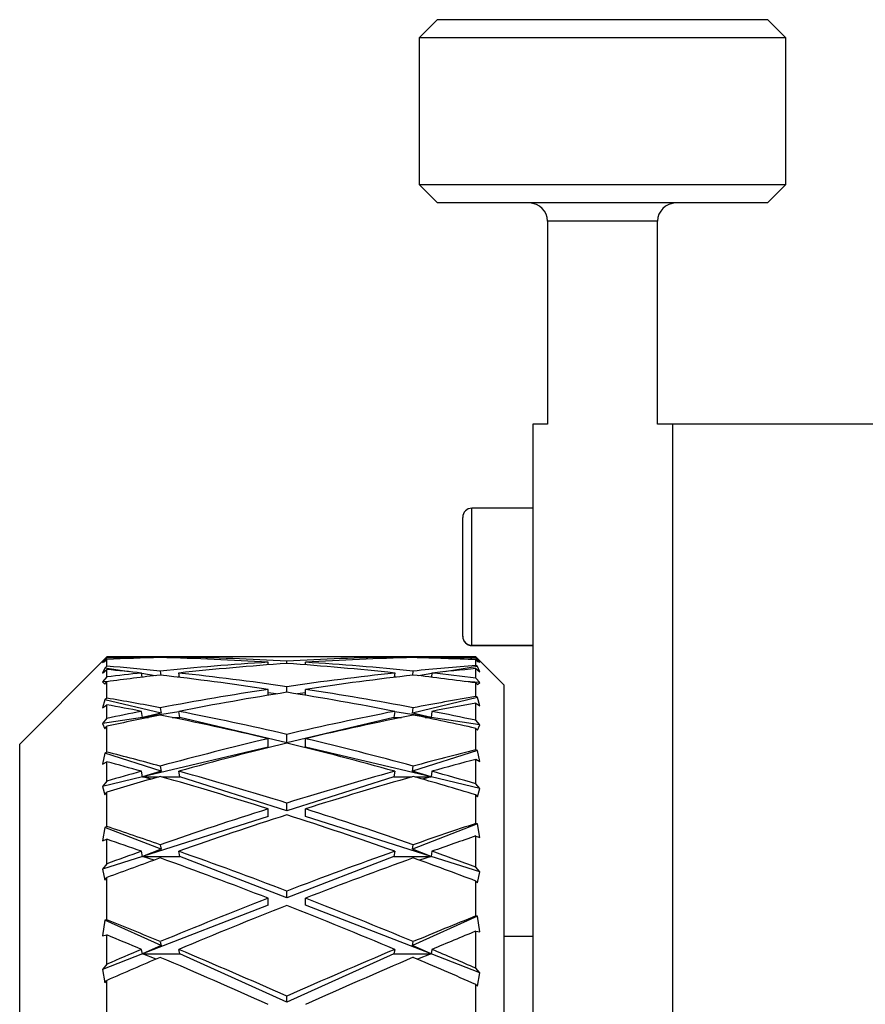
# Model space of a CAD drawing. Header units: inches. Extents: x 3 to 31.1, y 0.5 to 21.8.
# Tile 11 of 20: x 6.5 to 7.4, y 11.8 to 12.9. Entities that reach past the tile are written whole.
import ezdxf

# ---------------------------------------------------------------- set-up
doc = ezdxf.new("R2010")
doc.units = ezdxf.units.IN
doc.header["$MEASUREMENT"] = 0

msp = doc.modelspace()

# ---------------------------------------------------------------- linework, layer by layer
at = {"color": 7, "linetype": 'Continuous', "lineweight": 25}
for p, q in [((6.9513, 12.8769), (6.9316, 12.8572)), ((6.9513, 12.8769), (7.3056, 12.8769)), ((7.3253, 12.8572), (7.3056, 12.8769)), ((6.9316, 12.8572), (6.9316, 12.6997)), ((7.3253, 12.8572), (6.9316, 12.8572)), ((7.3253, 12.6997), (7.3253, 12.8572)), ((6.9316, 12.6997), (6.9513, 12.68)), ((6.9316, 12.6997), (7.2793, 12.6997)), ((7.2793, 12.6997), (7.3253, 12.6997)), ((7.3056, 12.68), (7.3253, 12.6997)), ((7.2642, 12.68), (6.9513, 12.68)), ((7.3056, 12.68), (7.2642, 12.68)), ((7.0694, 12.6603), (7.0694, 12.4426)), ((7.1737, 12.6603), (7.0694, 12.6603)), ((7.1875, 12.6603), (7.1737, 12.6603)), ((7.1875, 12.4426), (7.1875, 12.6603)), ((7.0694, 12.4426), (7.0535, 12.4426)), ((7.0535, 12.4426), (7.0535, 11.3746)), ((7.2035, 12.4426), (7.1875, 12.4426)), ((8.2035, 12.4426), (7.2035, 12.4426)), ((7.2035, 12.4426), (7.2035, 11.3746)), ((7.0535, 12.3521), (6.9881, 12.3521)), ((6.9881, 12.2265), (6.9881, 12.3521)), ((6.9783, 12.2334), (6.9783, 12.3423)), ((6.9783, 12.2147), (6.9783, 12.2334)), ((6.9881, 12.2049), (6.9881, 12.2265)), ((6.9783, 12.2145), (6.9783, 12.2147)), ((6.9881, 12.2049), (7.0535, 12.2049)), ((6.9881, 12.2047), (6.9881, 12.2049)), ((6.9881, 12.2047), (7.0535, 12.2047)), ((6.5921, 12.1885), (6.5025, 12.0989)), ((6.5915, 12.1879), (6.5962, 12.1926)), ((6.5962, 12.1913), (6.5915, 12.1864)), ((6.5921, 12.1885), (6.5915, 12.1879)), ((6.5915, 12.1864), (6.594, 12.1875)), ((6.594, 12.1875), (6.5962, 12.1898)), ((6.5962, 12.1913), (6.5962, 12.1926)), ((6.5962, 12.1825), (6.5962, 12.1898)), ((6.6851, 12.1926), (6.6219, 12.1926)), ((6.6336, 12.1912), (6.6334, 12.1922)), ((6.6535, 12.1924), (6.6536, 12.1917)), ((6.6736, 12.1912), (6.6734, 12.1922)), ((6.8535, 12.1926), (6.7251, 12.1926)), ((6.7693, 12.184), (6.7693, 12.1867)), ((6.7893, 12.1854), (6.7893, 12.1879)), ((6.8093, 12.184), (6.8093, 12.1867)), ((6.9568, 12.1926), (6.8935, 12.1926)), ((6.9052, 12.1922), (6.9051, 12.1912)), ((6.9251, 12.1917), (6.9252, 12.1924)), ((6.9452, 12.1922), (6.9451, 12.1912)), ((6.9925, 12.191), (6.9925, 12.1926)), ((6.9925, 12.1926), (6.9961, 12.189)), ((6.9966, 12.1867), (6.9925, 12.191)), ((6.9925, 12.1833), (6.9925, 12.1894)), ((6.9925, 12.1894), (6.994, 12.1877)), ((6.994, 12.182), (6.9925, 12.1833)), ((6.994, 12.1877), (6.9966, 12.1867)), ((7.0225, 12.1626), (6.9961, 12.189)), ((6.594, 12.1805), (6.5915, 12.1749)), ((6.5915, 12.1749), (6.5962, 12.179)), ((6.5962, 12.1825), (6.594, 12.1805)), ((6.6201, 12.1766), (6.594, 12.1805)), ((6.5962, 12.1709), (6.5962, 12.179)), ((6.6341, 12.1707), (6.6334, 12.1752)), ((6.6481, 12.1723), (6.6335, 12.1746)), ((6.6535, 12.1773), (6.6541, 12.1729)), ((6.6741, 12.1705), (6.6734, 12.1752)), ((6.9052, 12.1752), (6.9046, 12.1705)), ((6.9246, 12.1729), (6.9252, 12.1773)), ((6.9452, 12.1746), (6.9306, 12.1723)), ((6.9452, 12.1752), (6.9446, 12.1707)), ((6.994, 12.182), (6.9586, 12.1766)), ((6.9925, 12.1697), (6.9925, 12.1799)), ((6.9925, 12.1799), (6.9966, 12.1763)), ((6.9966, 12.1763), (6.994, 12.182)), ((6.5962, 12.1709), (6.5915, 12.1657)), ((6.5978, 12.1661), (6.5915, 12.1657)), ((6.5915, 12.1657), (6.594, 12.1633)), ((6.594, 12.1633), (6.5962, 12.1659)), ((6.5962, 12.1482), (6.5962, 12.1659)), ((6.674, 12.1708), (6.6724, 12.1707)), ((6.9063, 12.1707), (6.9046, 12.1708)), ((6.9966, 12.1651), (6.9809, 12.1661)), ((6.9966, 12.1651), (6.9925, 12.1697)), ((6.9925, 12.1499), (6.9925, 12.1645)), ((6.9925, 12.1645), (6.994, 12.1628)), ((6.994, 12.1628), (6.9966, 12.1651)), ((7.0225, 12.1626), (7.0225, 11.7162)), ((6.7693, 12.1512), (6.7693, 12.1576)), ((6.778, 12.1527), (6.7693, 12.154)), ((6.7893, 12.1545), (6.7893, 12.1605)), ((6.8093, 12.154), (6.8007, 12.1527)), ((6.8093, 12.1512), (6.8093, 12.1576)), ((6.594, 12.1465), (6.5915, 12.1376)), ((6.5915, 12.1376), (6.5962, 12.1411)), ((6.5962, 12.1482), (6.594, 12.1465)), ((6.6543, 12.1322), (6.594, 12.1465)), ((6.5962, 12.1265), (6.5962, 12.1411)), ((6.994, 12.1487), (6.9244, 12.1322)), ((6.994, 12.1487), (6.9925, 12.1499)), ((6.9925, 12.1244), (6.9925, 12.1429)), ((6.9925, 12.1429), (6.9966, 12.1398)), ((6.9966, 12.1398), (6.994, 12.1487)), ((6.6344, 12.1275), (6.6334, 12.134)), ((6.6735, 12.1334), (6.6344, 12.1275)), ((6.6543, 12.1322), (6.6344, 12.1275)), ((6.6535, 12.1378), (6.6543, 12.1322)), ((6.6744, 12.1275), (6.6734, 12.134)), ((6.9052, 12.134), (6.9043, 12.1275)), ((6.9443, 12.1275), (6.9052, 12.1334)), ((6.9244, 12.1322), (6.9252, 12.1378)), ((6.9443, 12.1275), (6.9244, 12.1322)), ((6.9452, 12.134), (6.9443, 12.1275)), ((6.6344, 12.1275), (6.5915, 12.121)), ((6.5962, 12.1265), (6.5915, 12.121)), ((6.5915, 12.121), (6.594, 12.1153)), ((6.6344, 12.1275), (6.6409, 12.1275)), ((6.6381, 12.1269), (6.6344, 12.1275)), ((6.6661, 12.1275), (6.6744, 12.1275)), ((6.7893, 12.1002), (6.6744, 12.1275)), ((6.9043, 12.1275), (6.7893, 12.1002)), ((6.9043, 12.1275), (6.9126, 12.1275)), ((6.9378, 12.1275), (6.9443, 12.1275)), ((6.9443, 12.1275), (6.9406, 12.1269)), ((6.9966, 12.1195), (6.9443, 12.1275)), ((6.9966, 12.1195), (6.9925, 12.1244)), ((6.994, 12.1139), (6.9966, 12.1195)), ((6.594, 12.1153), (6.5962, 12.1179)), ((6.5962, 12.0903), (6.5962, 12.1179)), ((6.7893, 12.1002), (6.7893, 12.1093)), ((6.9925, 12.0928), (6.9925, 12.1157)), ((6.9925, 12.1157), (6.994, 12.1139)), ((6.5025, 10.2864), (6.5025, 12.0989)), ((6.7693, 12.0955), (6.7693, 12.1046)), ((6.8093, 12.0955), (6.8093, 12.1046)), ((6.594, 12.089), (6.5915, 12.0771)), ((6.5962, 12.0903), (6.594, 12.089)), ((6.6543, 12.0699), (6.594, 12.089)), ((6.7693, 12.0955), (6.6344, 12.0636)), ((6.9443, 12.0636), (6.8093, 12.0955)), ((6.994, 12.0919), (6.9244, 12.0699)), ((6.994, 12.0919), (6.9925, 12.0928)), ((6.9966, 12.0801), (6.994, 12.0919)), ((6.5915, 12.0771), (6.5962, 12.0798)), ((6.5962, 12.0591), (6.5962, 12.0798)), ((6.9925, 12.0562), (6.9925, 12.0825)), ((6.9925, 12.0825), (6.9966, 12.0801)), ((6.6344, 12.0636), (6.6334, 12.0696)), ((6.6543, 12.0699), (6.6344, 12.0636)), ((6.6535, 12.0751), (6.6543, 12.0699)), ((6.6744, 12.0636), (6.6734, 12.0696)), ((6.9052, 12.0696), (6.9043, 12.0636)), ((6.9244, 12.0699), (6.9252, 12.0751)), ((6.9443, 12.0636), (6.9244, 12.0699)), ((6.9452, 12.0696), (6.9443, 12.0636)), ((6.6344, 12.0636), (6.5915, 12.0534)), ((6.5962, 12.0591), (6.5915, 12.0534)), ((6.6344, 12.0636), (6.6518, 12.0636)), ((6.6439, 12.0613), (6.6344, 12.0636)), ((6.6551, 12.0636), (6.6744, 12.0636)), ((6.7893, 12.0272), (6.6744, 12.0636)), ((6.9043, 12.0636), (6.7893, 12.0272)), ((6.9043, 12.0636), (6.9236, 12.0636)), ((6.9269, 12.0636), (6.9443, 12.0636)), ((6.9443, 12.0636), (6.9348, 12.0613)), ((6.9966, 12.0512), (6.9443, 12.0636)), ((6.9966, 12.0512), (6.9925, 12.0562)), ((6.5915, 12.0534), (6.594, 12.0445)), ((6.594, 12.0445), (6.5962, 12.0472)), ((6.5962, 12.0103), (6.5962, 12.0472)), ((6.994, 12.0423), (6.9966, 12.0512)), ((6.7893, 12.0272), (6.7893, 12.0355)), ((6.9925, 12.0136), (6.9925, 12.0442)), ((6.9925, 12.0442), (6.994, 12.0423)), ((6.7693, 12.0209), (6.7693, 12.0292)), ((6.8093, 12.0209), (6.8093, 12.0292)), ((6.7693, 12.0209), (6.6344, 11.9782)), ((6.9443, 11.9782), (6.8093, 12.0209)), ((6.994, 12.013), (6.9925, 12.0136)), ((6.594, 12.0094), (6.5915, 11.9948)), ((6.5962, 12.0103), (6.594, 12.0094)), ((6.6543, 11.986), (6.594, 12.0094)), ((6.994, 12.013), (6.9244, 11.986)), ((6.9966, 11.9985), (6.994, 12.013)), ((6.5915, 11.9948), (6.5962, 11.9967)), ((6.5962, 11.9703), (6.5962, 11.9967)), ((6.9925, 11.9666), (6.9925, 12.0001)), ((6.9925, 12.0001), (6.9966, 11.9985)), ((6.6344, 11.9782), (6.6334, 11.9837)), ((6.6543, 11.986), (6.6344, 11.9782)), ((6.6535, 11.9907), (6.6543, 11.986)), ((6.6744, 11.9782), (6.6734, 11.9837)), ((6.9052, 11.9837), (6.9043, 11.9782)), ((6.9244, 11.986), (6.9252, 11.9907)), ((6.9443, 11.9782), (6.9244, 11.986)), ((6.9452, 11.9837), (6.9443, 11.9782)), ((6.6344, 11.9782), (6.5915, 11.9646)), ((6.6344, 11.9782), (6.6744, 11.9782)), ((6.6469, 11.9742), (6.6344, 11.9782)), ((6.7893, 11.9336), (6.6744, 11.9782)), ((6.9043, 11.9782), (6.7893, 11.9336)), ((6.9043, 11.9782), (6.9443, 11.9782)), ((6.9443, 11.9782), (6.9318, 11.9742)), ((6.9966, 11.9617), (6.9443, 11.9782)), ((6.5962, 11.9703), (6.5915, 11.9646)), ((6.5915, 11.9646), (6.594, 11.9528)), ((6.9966, 11.9617), (6.9925, 11.9666)), ((6.994, 11.9498), (6.9966, 11.9617)), ((6.594, 11.9528), (6.5962, 11.9555)), ((6.5962, 11.9102), (6.5962, 11.9555)), ((6.9925, 11.9142), (6.9925, 11.9517)), ((6.9925, 11.9517), (6.994, 11.9498)), ((6.7893, 11.9336), (6.7893, 11.941)), ((6.7693, 11.9258), (6.7693, 11.9333)), ((6.8093, 11.9258), (6.8093, 11.9333)), ((6.7693, 11.9258), (6.6344, 11.8735)), ((6.9443, 11.8735), (6.8093, 11.9258)), ((6.594, 11.9097), (6.5915, 11.8928)), ((6.5962, 11.9102), (6.594, 11.9097)), ((6.6543, 11.8826), (6.594, 11.9097)), ((6.994, 11.9139), (6.9244, 11.8826)), ((6.994, 11.9139), (6.9925, 11.9142)), ((6.9966, 11.897), (6.994, 11.9139)), ((6.9925, 11.8581), (6.9925, 11.8979)), ((6.9925, 11.8979), (6.9966, 11.897)), ((6.5915, 11.8928), (6.5962, 11.8938)), ((6.5962, 11.8624), (6.5962, 11.8938)), ((6.6535, 11.8866), (6.6543, 11.8826)), ((6.9244, 11.8826), (6.9252, 11.8866)), ((7.0225, 11.8926), (7.0535, 11.8926)), ((6.6344, 11.8735), (6.6334, 11.8783)), ((6.6543, 11.8826), (6.6344, 11.8735)), ((6.6744, 11.8735), (6.6734, 11.8783)), ((6.9052, 11.8783), (6.9043, 11.8735)), ((6.9443, 11.8735), (6.9244, 11.8826)), ((6.9452, 11.8783), (6.9443, 11.8735)), ((6.6344, 11.8735), (6.5915, 11.8569)), ((6.6344, 11.8735), (6.6744, 11.8735)), ((6.6489, 11.8678), (6.6344, 11.8735)), ((6.7893, 11.8218), (6.6744, 11.8735)), ((6.9043, 11.8735), (6.7893, 11.8218)), ((6.9043, 11.8735), (6.9443, 11.8735)), ((6.9443, 11.8735), (6.9298, 11.8678)), ((6.9966, 11.8532), (6.9443, 11.8735)), ((6.5962, 11.8624), (6.5915, 11.8569)), ((6.5915, 11.8569), (6.594, 11.8423)), ((6.9966, 11.8532), (6.9925, 11.8581)), ((6.594, 11.8423), (6.5962, 11.845)), ((6.5962, 11.7924), (6.5962, 11.845)), ((6.994, 11.8387), (6.9966, 11.8532)), ((6.9925, 11.797), (6.9925, 11.8405)), ((6.9925, 11.8405), (6.994, 11.8387)), ((6.7893, 11.8218), (6.7893, 11.828))]:
    msp.add_line(p, q, dxfattribs=at)
for centre, radius, start, end in [((7.0497, 12.6603), 0.0197, 0, 90), ((7.2072, 12.6603), 0.0197, 90, 180), ((6.9881, 12.3423), 0.00984, 90, 180), ((6.9881, 12.2147), 0.00984, 180, 270), ((6.9881, 12.2145), 0.00984, 180, 270)]:
    msp.add_arc(centre, radius, start, end, dxfattribs=at)
for centre, major_axis, ratio, start_param, end_param in [((6.7693, 11.1926), (1.7296, -0.1607), 0.570645, 1.702314, 1.723895), ((6.7693, 11.1926), (1.7315, -0.0728), 0.575988, 1.673537, 1.695118), ((6.8093, 11.1926), (1.7315, -0.0728), 0.575988, 1.68512, 1.718358), ((6.8093, 11.1926), (1.7296, -0.1607), 0.570645, 1.713897, 1.743838), ((6.7693, 11.1926), (1.7315, -0.0728), 0.575988, 1.632068, 1.661954), ((6.7693, 11.1926), (1.7296, -0.1607), 0.570645, 1.623774, 1.690731), ((6.7693, 11.1926), (1.7296, 0.1607), 0.570645, 1.517818, 1.584775), ((6.8093, 11.1926), (1.7315, -0.0728), 0.575988, 1.643628, 1.673537), ((6.8093, 11.1926), (1.7296, -0.1607), 0.570645, 1.635322, 1.702314), ((6.8093, 11.1926), (1.7296, 0.1607), 0.570645, 1.529366, 1.596358), ((6.7693, 11.1926), (1.7296, 0.1607), 0.570645, 1.439279, 1.506271), ((6.7693, 11.1926), (1.7296, -0.1607), 0.570645, 1.545235, 1.612227), ((6.8093, 11.1926), (1.7296, 0.1607), 0.570645, 1.450861, 1.517818), ((6.8093, 11.1926), (1.7296, -0.1607), 0.570645, 1.556817, 1.623774), ((6.7693, 11.1926), (1.7315, 0.0728), 0.575988, 1.468055, 1.497964), ((6.8093, 11.1926), (1.7315, 0.0728), 0.575988, 1.479638, 1.509525), ((6.7693, 11.1926), (1.7296, 0.1607), 0.570645, 1.397754, 1.427696), ((6.7693, 11.1926), (1.7315, 0.0728), 0.575988, 1.417415, 1.456472), ((6.7693, 11.1926), (1.7203, 0.3726), 0.539415, 1.325306, 1.364364), ((6.8093, 11.1926), (1.7296, 0.1607), 0.570645, 1.411893, 1.439279), ((6.8093, 11.1926), (1.7315, 0.0728), 0.575988, 1.44067, 1.468055), ((6.8093, 11.1926), (1.7203, -0.3726), 0.539415, 1.777229, 1.810466), ((6.7693, 11.1926), (1.7203, -0.3726), 0.539415, 1.765646, 1.787227), ((6.7693, 11.1926), (1.7296, 0.1607), 0.570645, 1.596358, 1.617939), ((6.8093, 11.1926), (1.7296, 0.1607), 0.570645, 1.607941, 1.641179), ((6.7693, 11.1926), (1.7203, -0.3726), 0.539415, 1.687106, 1.754063), ((6.8093, 11.1926), (1.7203, -0.3726), 0.539415, 1.698653, 1.765646), ((6.7693, 11.1926), (1.7203, 0.3726), 0.539415, 1.375947, 1.442939), ((6.8093, 11.1926), (1.7203, 0.3726), 0.539415, 1.38753, 1.454487), ((6.7693, 11.1926), (1.7296, -0.1607), 0.570645, 1.494594, 1.533652), ((6.8093, 11.1926), (1.7203, 0.3726), 0.539415, 1.348561, 1.375947), ((6.8093, 11.1926), (1.7296, -0.1607), 0.570645, 1.517849, 1.545235), ((6.7693, 11.1926), (1.7203, 0.3726), 0.539415, 1.454487, 1.521444), ((6.8093, 11.1926), (1.7203, 0.3726), 0.539415, 1.466034, 1.533027), ((6.7693, 11.1926), (1.7203, -0.3726), 0.539415, 1.608566, 1.675559), ((6.8093, 11.1926), (1.7203, -0.3726), 0.539415, 1.620149, 1.687106), ((6.8093, 11.1926), (1.7113, -0.546), 0.489571, 1.815859, 1.849097), ((6.7693, 11.1926), (1.7113, -0.546), 0.489571, 1.804276, 1.825857), ((6.7693, 11.1926), (1.7113, 0.546), 0.489571, 1.286676, 1.325733), ((6.8093, 11.1926), (1.7113, 0.546), 0.489571, 1.309931, 1.337316), ((6.7693, 11.1926), (1.7203, 0.3726), 0.539415, 1.533027, 1.554608), ((6.8093, 11.1926), (1.7203, 0.3726), 0.539415, 1.544609, 1.577847), ((6.7693, 11.1926), (1.7113, -0.546), 0.489571, 1.725736, 1.792693), ((6.8093, 11.1926), (1.7113, -0.546), 0.489571, 1.737284, 1.804276), ((6.7693, 11.1926), (1.7113, 0.546), 0.489571, 1.337316, 1.404309), ((6.8093, 11.1926), (1.7113, 0.546), 0.489571, 1.348899, 1.415856), ((6.7693, 11.1926), (1.7203, -0.3726), 0.539415, 1.557926, 1.596983), ((6.8093, 11.1926), (1.7203, -0.3726), 0.539415, 1.581181, 1.608566), ((6.7693, 11.1926), (1.7113, 0.546), 0.489571, 1.415856, 1.482813), ((6.8093, 11.1926), (1.7113, 0.546), 0.489571, 1.427403, 1.494396), ((6.7693, 11.1926), (1.7113, -0.546), 0.489571, 1.647197, 1.714189), ((6.8093, 11.1926), (1.7113, -0.546), 0.489571, 1.65878, 1.725736), ((6.8093, 11.1926), (1.7072, -0.681), 0.428922, 1.830373, 1.863611), ((6.7693, 11.1926), (1.7072, 0.681), 0.428922, 1.272162, 1.31122), ((6.7693, 11.1926), (1.7072, -0.681), 0.428922, 1.81879, 1.840371), ((6.8093, 11.1926), (1.7072, 0.681), 0.428922, 1.295417, 1.322803), ((6.7693, 11.1926), (1.7113, 0.546), 0.489571, 1.494396, 1.515977), ((6.8093, 11.1926), (1.7072, -0.681), 0.428922, 1.751798, 1.81879), ((6.7693, 11.1926), (1.7072, 0.681), 0.428922, 1.322803, 1.389795), ((6.8093, 11.1926), (1.7113, -0.546), 0.489571, 1.619811, 1.647197), ((6.8093, 11.1926), (1.7113, 0.546), 0.489571, 1.505979, 1.539217), ((6.7693, 11.1926), (1.7072, -0.681), 0.428922, 1.74025, 1.807207), ((6.8093, 11.1926), (1.7072, 0.681), 0.428922, 1.334386, 1.401342), ((6.7693, 11.1926), (1.7113, -0.546), 0.489571, 1.596556, 1.635614), ((6.7693, 11.1926), (1.7072, 0.681), 0.428922, 1.401342, 1.468299), ((6.8093, 11.1926), (1.7072, -0.681), 0.428922, 1.673293, 1.74025), ((6.8093, 11.1926), (1.7072, 0.681), 0.428922, 1.41289, 1.479882), ((6.7693, 11.1926), (1.7072, -0.681), 0.428922, 1.66171, 1.728703), ((6.7693, 11.1926), (1.7085, 0.7845), 0.362958, 1.276468, 1.315525), ((6.8093, 11.1926), (1.7085, -0.7845), 0.362958, 1.826067, 1.859305), ((6.7693, 11.1926), (1.7085, -0.7845), 0.362958, 1.814484, 1.836065), ((6.8093, 11.1926), (1.7085, 0.7845), 0.362958, 1.299723, 1.327108), ((6.7693, 11.1926), (1.7072, 0.681), 0.428922, 1.479882, 1.501463), ((6.8093, 11.1926), (1.7085, -0.7845), 0.362958, 1.747492, 1.814484), ((6.7693, 11.1926), (1.7085, 0.7845), 0.362958, 1.327108, 1.394101), ((6.8093, 11.1926), (1.7072, -0.681), 0.428922, 1.634325, 1.66171), ((6.8093, 11.1926), (1.7072, 0.681), 0.428922, 1.491465, 1.524703), ((6.7693, 11.1926), (1.7085, -0.7845), 0.362958, 1.735945, 1.802901), ((6.8093, 11.1926), (1.7085, 0.7845), 0.362958, 1.338691, 1.405648), ((6.7693, 11.1926), (1.7072, -0.681), 0.428922, 1.61107, 1.650128), ((6.7693, 11.1926), (1.7085, 0.7845), 0.362958, 1.405648, 1.472605), ((6.8093, 11.1926), (1.7085, -0.7845), 0.362958, 1.668988, 1.735945), ((6.8093, 11.1926), (1.7085, 0.7845), 0.362958, 1.417195, 1.484188), ((6.7693, 11.1926), (1.7085, -0.7845), 0.362958, 1.657405, 1.724397), ((6.8093, 11.1926), (1.7133, -0.8631), 0.294824, 1.808359, 1.841597), ((6.7693, 11.1926), (1.7133, 0.8631), 0.294824, 1.294176, 1.333233), ((6.8093, 11.1926), (1.7133, 0.8631), 0.294824, 1.317431, 1.344816), ((6.7693, 11.1926), (1.7133, -0.8631), 0.294824, 1.796776, 1.818357), ((6.7693, 11.1926), (1.7085, 0.7845), 0.362958, 1.484188, 1.505769), ((6.8093, 11.1926), (1.7133, -0.8631), 0.294824, 1.729784, 1.796776), ((6.7693, 11.1926), (1.7133, 0.8631), 0.294824, 1.344816, 1.411809), ((6.8093, 11.1926), (1.7085, -0.7845), 0.362958, 1.630019, 1.657405), ((6.8093, 11.1926), (1.7085, 0.7845), 0.362958, 1.495771, 1.529009), ((6.7693, 11.1926), (1.7133, -0.8631), 0.294824, 1.718236, 1.785193), ((6.8093, 11.1926), (1.7133, 0.8631), 0.294824, 1.356399, 1.423356), ((6.7693, 11.1926), (1.7085, -0.7845), 0.362958, 1.606764, 1.645822)]:
    msp.add_ellipse(centre, major_axis=major_axis, ratio=ratio, start_param=start_param, end_param=end_param, dxfattribs=at)

doc.saveas('drawing.dxf')
